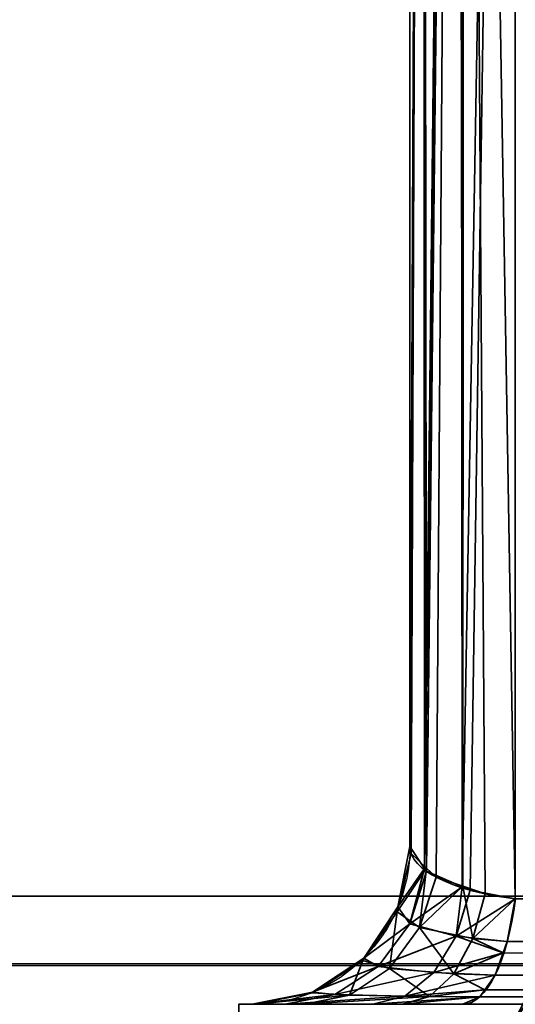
# Model space of a CAD drawing. Header units: millimetres. Extents: x -603 to 3703, y -115 to 249.
# Tile 9 of 256: x -441.37 to -439.17, y -30.8 to -26.43. Entities that reach past the tile are written whole.
import ezdxf

# ---------------------------------------------------------------- set-up
doc = ezdxf.new("R2010")
doc.units = ezdxf.units.MM
doc.layers.add('151', color=7, linetype='Continuous', true_color=0xffffff)

# ---------------------------------------------------------------- blocks, each defined once
blk = doc.blocks.new('UG_SURFACE_107')
at = {"layer": '151', "color": 252, "linetype": 'Continuous', "lineweight": 35}
for points in [[(-429.1325, -6.8266, 1162.3571), (-439.1734, -16.8675, 1162.3571), (-439.1734, -30.3324, 1167.4194), (-419.7475, -30.3324, 1174.7231)], [(-439.1734, -16.8675, 1162.3571), (-439.4005, -16.9158, 1162.2286), (-439.4097, -30.278, 1167.2341)], [(-439.4097, -30.278, 1167.2341), (-439.3734, -30.2937, 1167.2877), (-439.1734, -16.8675, 1162.3571)], [(-439.4005, -16.9158, 1014.2715), (-439.1734, -16.8675, 1014.143), (-439.1734, -30.3324, 1009.0805)], [(-439.3734, -30.2937, 1167.2877), (-439.1734, -30.3324, 1167.4194), (-439.1734, -16.8675, 1162.3571)], [(-415.6676, -26.2525, 1001.7768), (-419.7475, -30.3324, 1001.7768), (-439.1734, -30.3324, 1009.0805), (-439.1734, -16.8675, 1014.143)], [(-439.4304, -16.9258, 1162.2021), (-439.5828, -17.0015, 1162.0007), (-439.5757, -30.1977, 1166.9601)], [(-439.5667, -30.1962, 1009.545), (-439.5828, -17.0015, 1014.4994), (-439.4304, -16.9258, 1014.2978)], [(-439.4177, -16.9195, 1162.2188), (-439.4304, -16.9258, 1162.2021), (-439.5757, -30.1977, 1166.9601)], [(-439.5757, -30.1977, 1166.9601), (-439.5676, -30.2098, 1167.0015), (-439.4177, -16.9195, 1162.2188)], [(-439.5676, -30.2098, 1167.0015), (-439.4097, -30.278, 1167.2341), (-439.4177, -16.9195, 1162.2188)], [(-439.4304, -16.9258, 1014.2978), (-439.525, -30.2358, 1009.41), (-439.5667, -30.1962, 1009.545)], [(-439.4304, -16.9258, 1014.2978), (-439.4063, -30.2762, 1009.2721), (-439.525, -30.2358, 1009.41)], [(-439.4304, -16.9258, 1014.2978), (-439.4177, -16.9195, 1014.2813), (-439.4063, -30.2762, 1009.2721)], [(-439.4005, -16.9158, 1162.2286), (-439.4177, -16.9195, 1162.2188), (-439.4097, -30.278, 1167.2341)], [(-439.4063, -30.2762, 1009.2721), (-439.4177, -16.9195, 1014.2813), (-439.4005, -16.9158, 1014.2715)], [(-439.4005, -16.9158, 1014.2715), (-439.3073, -30.3099, 1009.1571), (-439.4063, -30.2762, 1009.2721)], [(-439.4005, -16.9158, 1014.2715), (-439.1734, -30.3324, 1009.0805), (-439.3073, -30.3099, 1009.1571)], [(-439.5828, -17.0015, 1162.0007), (-439.5858, -17.0066, 1161.9871), (-439.641, -30.1, 1166.6267)], [(-439.641, -30.1, 1166.6267), (-439.5757, -30.1977, 1166.9601), (-439.5828, -17.0015, 1162.0007)], [(-439.5858, -17.0066, 1161.9871), (-439.641, -17.0999, 1161.739), (-439.641, -30.1, 1166.6267)], [(-439.5858, -17.0066, 1014.5129), (-439.6355, -30.1308, 1009.7681), (-439.641, -30.1, 1009.8733)], [(-439.641, -30.1, 1009.8733), (-439.641, -17.0999, 1014.761), (-439.5858, -17.0066, 1014.5129)], [(-439.5858, -17.0066, 1014.5129), (-439.5667, -30.1962, 1009.545), (-439.6355, -30.1308, 1009.7681)], [(-439.5858, -17.0066, 1014.5129), (-439.5828, -17.0015, 1014.4994), (-439.5667, -30.1962, 1009.545)], [(-439.641, -30.1, 1009.8733), (-439.641, -30.1, 1166.6267), (-439.641, -17.0999, 1161.739), (-439.641, -17.0999, 1014.761)], [(-439.5757, -30.1977, 1166.9601), (-439.641, -30.1, 1166.6267), (-439.6943, -30.3679, 1166.6267)], [(-439.6943, -30.3679, 1009.8733), (-439.6943, -30.3679, 1166.6267), (-439.641, -30.1, 1166.6267), (-439.641, -30.1, 1009.8733)], [(-439.6943, -30.3679, 1009.8733), (-439.641, -30.1, 1009.8733), (-439.6355, -30.1308, 1009.7681)], [(-439.6969, -30.3891, 1009.7609), (-439.6355, -30.1308, 1009.7681), (-439.5667, -30.1962, 1009.545)], [(-439.6355, -30.1308, 1009.7681), (-439.6969, -30.3891, 1009.7609), (-439.6943, -30.3679, 1009.8733)], [(-439.5982, -30.4594, 1009.3647), (-439.6969, -30.3891, 1009.7609), (-439.5667, -30.1962, 1009.545)], [(-439.6943, -30.3679, 1166.6267), (-439.6407, -30.4423, 1167.0356), (-439.5757, -30.1977, 1166.9601)], [(-439.6407, -30.4423, 1167.0356), (-439.5676, -30.2098, 1167.0015), (-439.5757, -30.1977, 1166.9601)], [(-439.4097, -30.278, 1167.2341), (-439.5676, -30.2098, 1167.0015), (-439.6407, -30.4423, 1167.0356)], [(-439.5667, -30.1962, 1009.545), (-439.525, -30.2358, 1009.41), (-439.5982, -30.4594, 1009.3647)], [(-439.5982, -30.4594, 1009.3647), (-439.525, -30.2358, 1009.41), (-439.4063, -30.2762, 1009.2721)], [(-439.6407, -30.4423, 1167.0356), (-439.4352, -30.497, 1167.3613), (-439.4097, -30.278, 1167.2341)], [(-439.3613, -30.5074, 1009.0747), (-439.5982, -30.4594, 1009.3647), (-439.4063, -30.2762, 1009.2721)], [(-439.4352, -30.497, 1167.3613), (-439.3734, -30.2937, 1167.2877), (-439.4097, -30.278, 1167.2341)], [(-439.4063, -30.2762, 1009.2721), (-439.3073, -30.3099, 1009.1571), (-439.3613, -30.5074, 1009.0747)], [(-439.1734, -30.3324, 1167.4194), (-439.3734, -30.2937, 1167.2877), (-439.4352, -30.497, 1167.3613)], [(-439.3613, -30.5074, 1009.0747), (-439.3073, -30.3099, 1009.1571), (-439.1734, -30.3324, 1009.0805)], [(-439.6407, -30.4423, 1167.0356), (-439.6943, -30.3679, 1166.6267), (-439.846, -30.595, 1166.6267)], [(-439.846, -30.595, 1009.8733), (-439.846, -30.595, 1166.6267), (-439.6943, -30.3679, 1166.6267), (-439.6943, -30.3679, 1009.8733)], [(-439.846, -30.595, 1009.8733), (-439.6943, -30.3679, 1009.8733), (-439.6969, -30.3891, 1009.7609)], [(-439.4352, -30.497, 1167.3613), (-439.2091, -30.5217, 1167.5146), (-439.1734, -30.3324, 1167.4194)], [(-439.1734, -30.3324, 1009.0805), (-439.2091, -30.5217, 1008.9854), (-439.3613, -30.5074, 1009.0747)], [(-419.7475, -30.3324, 1174.7231), (-439.1734, -30.3324, 1167.4194), (-439.2091, -30.5217, 1167.5146)], [(-439.2091, -30.5217, 1167.5146), (-419.7996, -30.5765, 1174.8617), (-419.7475, -30.3324, 1174.7231)], [(-419.7475, -30.3324, 1001.7768), (-419.7996, -30.5765, 1001.6383), (-439.2091, -30.5217, 1008.9854)], [(-439.2091, -30.5217, 1008.9854), (-439.1734, -30.3324, 1009.0805), (-419.7475, -30.3324, 1001.7768)], [(-439.7311, -30.6409, 1009.2825), (-439.8494, -30.6058, 1009.7429), (-439.6969, -30.3891, 1009.7609)], [(-439.6969, -30.3891, 1009.7609), (-439.8494, -30.6058, 1009.7429), (-439.846, -30.595, 1009.8733)], [(-439.6969, -30.3891, 1009.7609), (-439.5982, -30.4594, 1009.3647), (-439.7311, -30.6409, 1009.2825)], [(-439.846, -30.595, 1166.6267), (-439.7822, -30.6324, 1167.1015), (-439.6407, -30.4423, 1167.0356)], [(-439.4352, -30.497, 1167.3613), (-439.6407, -30.4423, 1167.0356), (-439.7822, -30.6324, 1167.1015)], [(-439.7822, -30.6324, 1167.1015), (-439.5352, -30.6593, 1167.4805), (-439.4352, -30.497, 1167.3613)], [(-439.4464, -30.6643, 1008.945), (-439.7311, -30.6409, 1009.2825), (-439.5982, -30.4594, 1009.3647)], [(-439.5982, -30.4594, 1009.3647), (-439.3613, -30.5074, 1009.0747), (-439.4464, -30.6643, 1008.945)], [(-439.4352, -30.497, 1167.3613), (-439.5352, -30.6593, 1167.4805), (-439.2272, -30.5714, 1167.5626)], [(-439.2272, -30.5714, 1167.5626), (-439.2091, -30.5217, 1167.5146), (-439.4352, -30.497, 1167.3613)], [(-439.2272, -30.5714, 1008.9375), (-439.4464, -30.6643, 1008.945), (-439.3613, -30.5074, 1009.0747)], [(-439.3613, -30.5074, 1009.0747), (-439.2091, -30.5217, 1008.9854), (-439.2272, -30.5714, 1008.9375)], [(-439.2091, -30.5217, 1167.5146), (-439.2272, -30.5714, 1167.5626), (-419.7996, -30.5765, 1174.8617)], [(-419.7996, -30.5765, 1001.6383), (-439.2272, -30.5714, 1008.9375), (-439.2091, -30.5217, 1008.9854)], [(-439.5352, -30.6593, 1167.4805), (-439.2634, -30.6713, 1167.6589), (-439.2272, -30.5714, 1167.5626)], [(-439.2272, -30.5714, 1008.9375), (-439.2634, -30.6713, 1008.8412), (-439.4464, -30.6643, 1008.945)], [(-419.7999, -30.578, 1001.6375), (-439.3086, -30.7352, 1008.721), (-439.2634, -30.6713, 1008.8412)], [(-419.7999, -30.578, 1001.6375), (-419.8817, -30.7412, 1001.42), (-439.3086, -30.7352, 1008.721)], [(-419.7999, -30.578, 1174.8625), (-439.2272, -30.5714, 1167.5626), (-439.2634, -30.6713, 1167.6589)], [(-419.7999, -30.578, 1001.6375), (-439.2634, -30.6713, 1008.8412), (-439.2272, -30.5714, 1008.9375)], [(-419.8817, -30.7412, 1175.0799), (-419.7999, -30.578, 1174.8625), (-439.2634, -30.6713, 1167.6589)], [(-419.7999, -30.578, 1174.8625), (-419.7996, -30.5765, 1174.8617), (-439.2272, -30.5714, 1167.5626)], [(-439.2272, -30.5714, 1008.9375), (-419.7996, -30.5765, 1001.6383), (-419.7999, -30.578, 1001.6375)], [(-439.7822, -30.6324, 1167.1015), (-439.846, -30.595, 1166.6267), (-440.0731, -30.7467, 1166.6267)], [(-440.0731, -30.7467, 1009.8733), (-440.0731, -30.7467, 1166.6267), (-439.846, -30.595, 1166.6267), (-439.846, -30.595, 1009.8733)], [(-440.0731, -30.7467, 1009.8733), (-439.846, -30.595, 1009.8733), (-439.8494, -30.6058, 1009.7429)], [(-439.8494, -30.6058, 1009.7429), (-440.0711, -30.7496, 1009.7166), (-440.0731, -30.7467, 1009.8733)], [(-439.9084, -30.759, 1009.1729), (-440.0711, -30.7496, 1009.7166), (-439.8494, -30.6058, 1009.7429)], [(-439.8494, -30.6058, 1009.7429), (-439.7311, -30.6409, 1009.2825), (-439.9084, -30.759, 1009.1729)], [(-440.0731, -30.7467, 1166.6267), (-439.9746, -30.7568, 1167.1913), (-439.7822, -30.6324, 1167.1015)], [(-439.5352, -30.6593, 1167.4805), (-439.7822, -30.6324, 1167.1015), (-439.9746, -30.7568, 1167.1913)], [(-439.9746, -30.7568, 1167.1913), (-439.6631, -30.7639, 1167.6329), (-439.5352, -30.6593, 1167.4805)], [(-439.554, -30.7652, 1008.781), (-439.9084, -30.759, 1009.1729), (-439.7311, -30.6409, 1009.2825)], [(-439.7311, -30.6409, 1009.2825), (-439.4464, -30.6643, 1008.945), (-439.554, -30.7652, 1008.781)], [(-439.2634, -30.6713, 1167.6589), (-439.5352, -30.6593, 1167.4805), (-439.6631, -30.7639, 1167.6329)], [(-439.6631, -30.7639, 1167.6329), (-439.3086, -30.7352, 1167.779), (-439.2634, -30.6713, 1167.6589)], [(-439.3086, -30.7352, 1008.721), (-439.554, -30.7652, 1008.781), (-439.4464, -30.6643, 1008.945)], [(-439.4464, -30.6643, 1008.945), (-439.2634, -30.6713, 1008.8412), (-439.3086, -30.7352, 1008.721)], [(-439.2634, -30.6713, 1167.6589), (-439.3086, -30.7352, 1167.779), (-419.8817, -30.7412, 1175.0799)], [(-439.112, -30.8485, 1166.6973), (-439.1887, -30.895, 1166.4891), (-439.0548, -30.6322, 1166.35)], [(-439.1887, -30.895, 1010.0108), (-439.0548, -30.6322, 1166.35), (-439.1887, -30.895, 1166.4891)], [(-439.1887, -30.895, 1010.0108), (-439.0548, -30.6322, 1010.15), (-439.0548, -30.6322, 1166.35)], [(-439.0548, -30.6322, 1010.15), (-439.1887, -30.895, 1010.0108), (-439.112, -30.8485, 1009.8028)], [(-439.9746, -30.7568, 1167.1913), (-440.0731, -30.7467, 1166.6267), (-440.341, -30.8, 1166.6267)], [(-440.341, -30.8, 1009.8733), (-440.341, -30.8, 1166.6267), (-440.0731, -30.7467, 1166.6267), (-440.0731, -30.7467, 1009.8733)], [(-440.341, -30.8, 1009.8733), (-440.0731, -30.7467, 1009.8733), (-440.0711, -30.7496, 1009.7166)], [(-440.0711, -30.7496, 1009.7166), (-440.33, -30.8, 1009.686), (-440.341, -30.8, 1009.8733)], [(-440.341, -30.8, 1166.6267), (-440.1941, -30.8, 1167.2937), (-439.9746, -30.7568, 1167.1913)], [(-440.33, -30.8, 1009.686), (-440.0711, -30.7496, 1009.7166), (-439.9084, -30.759, 1009.1729)], [(-439.9084, -30.759, 1009.1729), (-440.1091, -30.8, 1009.0487), (-440.33, -30.8, 1009.686)], [(-439.6631, -30.7639, 1167.6329), (-439.9746, -30.7568, 1167.1913), (-440.1941, -30.8, 1167.2937)], [(-440.1091, -30.8, 1009.0487), (-439.9084, -30.759, 1009.1729), (-439.554, -30.7652, 1008.781)], [(-439.6631, -30.7639, 1167.6329), (-439.3311, -30.767, 1167.8388), (-439.3086, -30.7352, 1167.779)], [(-439.3086, -30.7352, 1008.721), (-439.3311, -30.767, 1008.6612), (-439.554, -30.7652, 1008.781)], [(-419.8826, -30.7431, 1001.4175), (-439.4058, -30.8, 1008.4624), (-439.3311, -30.767, 1008.6612)], [(-419.8826, -30.7431, 1001.4175), (-419.9799, -30.8, 1001.1588), (-439.4058, -30.8, 1008.4624)], [(-419.8826, -30.7431, 1175.0826), (-439.3086, -30.7352, 1167.779), (-439.3311, -30.767, 1167.8388)], [(-419.8826, -30.7431, 1001.4175), (-439.3311, -30.767, 1008.6612), (-439.3086, -30.7352, 1008.721)], [(-419.9799, -30.8, 1175.3412), (-419.8826, -30.7431, 1175.0826), (-439.3311, -30.767, 1167.8388)], [(-419.8826, -30.7431, 1175.0826), (-419.8817, -30.7412, 1175.0799), (-439.3086, -30.7352, 1167.779)], [(-439.3086, -30.7352, 1008.721), (-419.8817, -30.7412, 1001.42), (-419.8826, -30.7431, 1001.4175)], [(-440.4, -30.8, 983.25), (-440.4, -30.8, 1168.25), (-440.341, -30.8, 1009.8733)], [(-440.341, -30.8, 1009.8733), (-440.33, -30.8, 1009.686), (-440.4, -30.8, 983.25)], [(-440.33, -30.8, 1009.686), (-440.1091, -30.8, 1009.0487), (-440.4, -30.8, 983.25)], [(-440.4, -30.8, 1168.25), (-440.341, -30.8, 1166.6267), (-440.341, -30.8, 1009.8733)], [(-440.4, -30.8, 1168.25), (-439, -30.8, 1168.25), (-439.4058, -30.8, 1168.0375)], [(-440.4, -30.8, 983.25), (-439.6736, -30.8, 1008.5987), (-439.4058, -30.8, 1008.4624)], [(-440.4, -30.8, 1168.25), (-440.1941, -30.8, 1167.2937), (-440.341, -30.8, 1166.6267)], [(-439.4058, -30.8, 1168.0375), (-439.8058, -30.8, 1167.8029), (-440.4, -30.8, 1168.25)], [(-440.4, -30.8, 983.25), (-440.1091, -30.8, 1009.0487), (-439.6736, -30.8, 1008.5987)], [(-439.8058, -30.8, 1167.8029), (-440.1941, -30.8, 1167.2937), (-440.4, -30.8, 1168.25)], [(-439.4058, -30.8, 1008.4624), (-419.9799, -30.8, 1001.1588), (-419.9799, -30.8, 983.25), (-440.4, -30.8, 983.25)], [(-440.4, -31.5, 1168.25), (-440.4, -30.8, 1168.25), (-440.4, -30.8, 983.25), (-440.4, -31.5, 983.25)], [(-440.4, -31.5, 1168.25), (-439, -31.5, 1168.25), (-439, -30.8, 1168.25), (-440.4, -30.8, 1168.25)], [(-419.9799, -31.5, 983.25), (-440.4, -31.5, 983.25), (-440.4, -30.8, 983.25), (-419.9799, -30.8, 983.25)], [(-440.1941, -30.8, 1167.2937), (-439.8058, -30.8, 1167.8029), (-439.6631, -30.7639, 1167.6329)], [(-439.554, -30.7652, 1008.781), (-439.6736, -30.8, 1008.5987), (-440.1091, -30.8, 1009.0487)], [(-439.3311, -30.767, 1167.8388), (-439.6631, -30.7639, 1167.6329), (-439.8058, -30.8, 1167.8029)], [(-439.8058, -30.8, 1167.8029), (-439.4058, -30.8, 1168.0375), (-439.3311, -30.767, 1167.8388)], [(-439.6736, -30.8, 1008.5987), (-439.554, -30.7652, 1008.781), (-439.3311, -30.767, 1008.6612)], [(-439.3311, -30.767, 1008.6612), (-439.4058, -30.8, 1008.4624), (-439.6736, -30.8, 1008.5987)], [(-439.3311, -30.767, 1167.8388), (-439.4058, -30.8, 1168.0375), (-419.9799, -30.8, 1175.3412)], [(-419.9799, -30.8, 1175.3412), (-439.4058, -30.8, 1168.0375), (-439, -30.8, 1168.25)]]:
    blk.add_3dface(points, dxfattribs=at)
blk = doc.blocks.new('UG_SURFACE_108')
at = {"layer": '151', "color": 252, "linetype": 'Continuous', "lineweight": 35}
for points in [[(-429.1325, -6.8266, 1652.357), (-439.1734, -16.8675, 1652.357), (-439.1734, -30.3324, 1657.4194), (-419.7475, -30.3324, 1664.7232)], [(-439.1734, -16.8675, 1652.357), (-439.4005, -16.9158, 1652.2285), (-439.4097, -30.278, 1657.2341)], [(-439.4097, -30.278, 1657.2341), (-439.3734, -30.2937, 1657.2876), (-439.1734, -16.8675, 1652.357)], [(-439.4005, -16.9158, 1504.2715), (-439.1734, -16.8675, 1504.143), (-439.1734, -30.3324, 1499.0805)], [(-439.3734, -30.2937, 1657.2876), (-439.1734, -30.3324, 1657.4194), (-439.1734, -16.8675, 1652.357)], [(-415.6676, -26.2525, 1491.7768), (-419.7475, -30.3324, 1491.7768), (-439.1734, -30.3324, 1499.0805), (-439.1734, -16.8675, 1504.143)], [(-439.4304, -16.9258, 1652.2021), (-439.5828, -17.0015, 1652.0007), (-439.5757, -30.1977, 1656.9601)], [(-439.5667, -30.1962, 1499.545), (-439.5828, -17.0015, 1504.4993), (-439.4304, -16.9258, 1504.2979)], [(-439.4177, -16.9195, 1652.2187), (-439.4304, -16.9258, 1652.2021), (-439.5757, -30.1977, 1656.9601)], [(-439.5757, -30.1977, 1656.9601), (-439.5676, -30.2098, 1657.0015), (-439.4177, -16.9195, 1652.2187)], [(-439.5676, -30.2098, 1657.0015), (-439.4097, -30.278, 1657.2341), (-439.4177, -16.9195, 1652.2187)], [(-439.4304, -16.9258, 1504.2979), (-439.525, -30.2358, 1499.4099), (-439.5667, -30.1962, 1499.545)], [(-439.4304, -16.9258, 1504.2979), (-439.4063, -30.2762, 1499.2721), (-439.525, -30.2358, 1499.4099)], [(-439.4304, -16.9258, 1504.2979), (-439.4177, -16.9195, 1504.2813), (-439.4063, -30.2762, 1499.2721)], [(-439.4005, -16.9158, 1652.2285), (-439.4177, -16.9195, 1652.2187), (-439.4097, -30.278, 1657.2341)], [(-439.4063, -30.2762, 1499.2721), (-439.4177, -16.9195, 1504.2813), (-439.4005, -16.9158, 1504.2715)], [(-439.4005, -16.9158, 1504.2715), (-439.3073, -30.3099, 1499.1571), (-439.4063, -30.2762, 1499.2721)], [(-439.4005, -16.9158, 1504.2715), (-439.1734, -30.3324, 1499.0805), (-439.3073, -30.3099, 1499.1571)], [(-439.5828, -17.0015, 1652.0007), (-439.5858, -17.0066, 1651.9871), (-439.641, -30.1, 1656.6267)], [(-439.641, -30.1, 1656.6267), (-439.5757, -30.1977, 1656.9601), (-439.5828, -17.0015, 1652.0007)], [(-439.5858, -17.0066, 1651.9871), (-439.641, -17.0999, 1651.739), (-439.641, -30.1, 1656.6267)], [(-439.5858, -17.0066, 1504.5129), (-439.6355, -30.1308, 1499.7681), (-439.641, -30.1, 1499.8733)], [(-439.641, -30.1, 1499.8733), (-439.641, -17.0999, 1504.761), (-439.5858, -17.0066, 1504.5129)], [(-439.5858, -17.0066, 1504.5129), (-439.5667, -30.1962, 1499.545), (-439.6355, -30.1308, 1499.7681)], [(-439.5858, -17.0066, 1504.5129), (-439.5828, -17.0015, 1504.4993), (-439.5667, -30.1962, 1499.545)], [(-439.641, -30.1, 1499.8733), (-439.641, -30.1, 1656.6267), (-439.641, -17.0999, 1651.739), (-439.641, -17.0999, 1504.761)], [(-439.5757, -30.1977, 1656.9601), (-439.641, -30.1, 1656.6267), (-439.6943, -30.3679, 1656.6267)], [(-439.6943, -30.3679, 1499.8733), (-439.6943, -30.3679, 1656.6267), (-439.641, -30.1, 1656.6267), (-439.641, -30.1, 1499.8733)], [(-439.6943, -30.3679, 1499.8733), (-439.641, -30.1, 1499.8733), (-439.6355, -30.1308, 1499.7681)], [(-439.6969, -30.3891, 1499.7609), (-439.6355, -30.1308, 1499.7681), (-439.5667, -30.1962, 1499.545)], [(-439.6355, -30.1308, 1499.7681), (-439.6969, -30.3891, 1499.7609), (-439.6943, -30.3679, 1499.8733)], [(-439.5982, -30.4594, 1499.3647), (-439.6969, -30.3891, 1499.7609), (-439.5667, -30.1962, 1499.545)], [(-439.6943, -30.3679, 1656.6267), (-439.6407, -30.4423, 1657.0356), (-439.5757, -30.1977, 1656.9601)], [(-439.6407, -30.4423, 1657.0356), (-439.5676, -30.2098, 1657.0015), (-439.5757, -30.1977, 1656.9601)], [(-439.4097, -30.278, 1657.2341), (-439.5676, -30.2098, 1657.0015), (-439.6407, -30.4423, 1657.0356)], [(-439.5667, -30.1962, 1499.545), (-439.525, -30.2358, 1499.4099), (-439.5982, -30.4594, 1499.3647)], [(-439.5982, -30.4594, 1499.3647), (-439.525, -30.2358, 1499.4099), (-439.4063, -30.2762, 1499.2721)], [(-439.6407, -30.4423, 1657.0356), (-439.4352, -30.497, 1657.3613), (-439.4097, -30.278, 1657.2341)], [(-439.3613, -30.5074, 1499.0747), (-439.5982, -30.4594, 1499.3647), (-439.4063, -30.2762, 1499.2721)], [(-439.4352, -30.497, 1657.3613), (-439.3734, -30.2937, 1657.2876), (-439.4097, -30.278, 1657.2341)], [(-439.4063, -30.2762, 1499.2721), (-439.3073, -30.3099, 1499.1571), (-439.3613, -30.5074, 1499.0747)], [(-439.1734, -30.3324, 1657.4194), (-439.3734, -30.2937, 1657.2876), (-439.4352, -30.497, 1657.3613)], [(-439.3613, -30.5074, 1499.0747), (-439.3073, -30.3099, 1499.1571), (-439.1734, -30.3324, 1499.0805)], [(-439.6407, -30.4423, 1657.0356), (-439.6943, -30.3679, 1656.6267), (-439.846, -30.595, 1656.6267)], [(-439.846, -30.595, 1499.8733), (-439.846, -30.595, 1656.6267), (-439.6943, -30.3679, 1656.6267), (-439.6943, -30.3679, 1499.8733)], [(-439.846, -30.595, 1499.8733), (-439.6943, -30.3679, 1499.8733), (-439.6969, -30.3891, 1499.7609)], [(-439.4352, -30.497, 1657.3613), (-439.2091, -30.5217, 1657.5146), (-439.1734, -30.3324, 1657.4194)], [(-439.1734, -30.3324, 1499.0805), (-439.2091, -30.5217, 1498.9854), (-439.3613, -30.5074, 1499.0747)], [(-419.7475, -30.3324, 1664.7232), (-439.1734, -30.3324, 1657.4194), (-439.2091, -30.5217, 1657.5146)], [(-439.2091, -30.5217, 1657.5146), (-419.7996, -30.5765, 1664.8617), (-419.7475, -30.3324, 1664.7232)], [(-419.7475, -30.3324, 1491.7768), (-419.7996, -30.5765, 1491.6383), (-439.2091, -30.5217, 1498.9854)], [(-439.2091, -30.5217, 1498.9854), (-439.1734, -30.3324, 1499.0805), (-419.7475, -30.3324, 1491.7768)], [(-439.7311, -30.6409, 1499.2825), (-439.8494, -30.6058, 1499.7429), (-439.6969, -30.3891, 1499.7609)], [(-439.6969, -30.3891, 1499.7609), (-439.8494, -30.6058, 1499.7429), (-439.846, -30.595, 1499.8733)], [(-439.6969, -30.3891, 1499.7609), (-439.5982, -30.4594, 1499.3647), (-439.7311, -30.6409, 1499.2825)], [(-439.846, -30.595, 1656.6267), (-439.7822, -30.6324, 1657.1015), (-439.6407, -30.4423, 1657.0356)], [(-439.4352, -30.497, 1657.3613), (-439.6407, -30.4423, 1657.0356), (-439.7822, -30.6324, 1657.1015)], [(-439.7822, -30.6324, 1657.1015), (-439.5352, -30.6593, 1657.4805), (-439.4352, -30.497, 1657.3613)], [(-439.4464, -30.6643, 1498.945), (-439.7311, -30.6409, 1499.2825), (-439.5982, -30.4594, 1499.3647)], [(-439.5982, -30.4594, 1499.3647), (-439.3613, -30.5074, 1499.0747), (-439.4464, -30.6643, 1498.945)], [(-439.4352, -30.497, 1657.3613), (-439.5352, -30.6593, 1657.4805), (-439.2272, -30.5714, 1657.5626)], [(-439.2272, -30.5714, 1657.5626), (-439.2091, -30.5217, 1657.5146), (-439.4352, -30.497, 1657.3613)], [(-439.2272, -30.5714, 1498.9374), (-439.4464, -30.6643, 1498.945), (-439.3613, -30.5074, 1499.0747)], [(-439.3613, -30.5074, 1499.0747), (-439.2091, -30.5217, 1498.9854), (-439.2272, -30.5714, 1498.9374)], [(-439.2091, -30.5217, 1657.5146), (-439.2272, -30.5714, 1657.5626), (-419.7996, -30.5765, 1664.8617)], [(-419.7996, -30.5765, 1491.6383), (-439.2272, -30.5714, 1498.9374), (-439.2091, -30.5217, 1498.9854)], [(-439.5352, -30.6593, 1657.4805), (-439.2634, -30.6713, 1657.6589), (-439.2272, -30.5714, 1657.5626)], [(-439.2272, -30.5714, 1498.9374), (-439.2634, -30.6713, 1498.8412), (-439.4464, -30.6643, 1498.945)], [(-419.7999, -30.578, 1491.6375), (-439.3086, -30.7352, 1498.721), (-439.2634, -30.6713, 1498.8412)], [(-419.7999, -30.578, 1491.6375), (-419.8817, -30.7412, 1491.42), (-439.3086, -30.7352, 1498.721)], [(-419.7999, -30.578, 1664.8625), (-439.2272, -30.5714, 1657.5626), (-439.2634, -30.6713, 1657.6589)], [(-419.7999, -30.578, 1491.6375), (-439.2634, -30.6713, 1498.8412), (-439.2272, -30.5714, 1498.9374)], [(-419.8817, -30.7412, 1665.08), (-419.7999, -30.578, 1664.8625), (-439.2634, -30.6713, 1657.6589)], [(-419.7999, -30.578, 1664.8625), (-419.7996, -30.5765, 1664.8617), (-439.2272, -30.5714, 1657.5626)], [(-439.2272, -30.5714, 1498.9374), (-419.7996, -30.5765, 1491.6383), (-419.7999, -30.578, 1491.6375)], [(-439.7822, -30.6324, 1657.1015), (-439.846, -30.595, 1656.6267), (-440.0731, -30.7467, 1656.6267)], [(-440.0731, -30.7467, 1499.8733), (-440.0731, -30.7467, 1656.6267), (-439.846, -30.595, 1656.6267), (-439.846, -30.595, 1499.8733)], [(-440.0731, -30.7467, 1499.8733), (-439.846, -30.595, 1499.8733), (-439.8494, -30.6058, 1499.7429)], [(-439.8494, -30.6058, 1499.7429), (-440.0711, -30.7496, 1499.7166), (-440.0731, -30.7467, 1499.8733)], [(-439.9084, -30.759, 1499.1729), (-440.0711, -30.7496, 1499.7166), (-439.8494, -30.6058, 1499.7429)], [(-439.8494, -30.6058, 1499.7429), (-439.7311, -30.6409, 1499.2825), (-439.9084, -30.759, 1499.1729)], [(-440.0731, -30.7467, 1656.6267), (-439.9746, -30.7568, 1657.1913), (-439.7822, -30.6324, 1657.1015)], [(-439.5352, -30.6593, 1657.4805), (-439.7822, -30.6324, 1657.1015), (-439.9746, -30.7568, 1657.1913)], [(-439.9746, -30.7568, 1657.1913), (-439.6631, -30.7639, 1657.6329), (-439.5352, -30.6593, 1657.4805)], [(-439.554, -30.7652, 1498.781), (-439.9084, -30.759, 1499.1729), (-439.7311, -30.6409, 1499.2825)], [(-439.7311, -30.6409, 1499.2825), (-439.4464, -30.6643, 1498.945), (-439.554, -30.7652, 1498.781)], [(-439.2634, -30.6713, 1657.6589), (-439.5352, -30.6593, 1657.4805), (-439.6631, -30.7639, 1657.6329)], [(-439.6631, -30.7639, 1657.6329), (-439.3086, -30.7352, 1657.779), (-439.2634, -30.6713, 1657.6589)], [(-439.3086, -30.7352, 1498.721), (-439.554, -30.7652, 1498.781), (-439.4464, -30.6643, 1498.945)], [(-439.4464, -30.6643, 1498.945), (-439.2634, -30.6713, 1498.8412), (-439.3086, -30.7352, 1498.721)], [(-439.2634, -30.6713, 1657.6589), (-439.3086, -30.7352, 1657.779), (-419.8817, -30.7412, 1665.08)], [(-439.112, -30.8485, 1656.6972), (-439.1887, -30.895, 1656.4891), (-439.0548, -30.6322, 1656.35)], [(-439.1887, -30.895, 1500.0108), (-439.0548, -30.6322, 1656.35), (-439.1887, -30.895, 1656.4891)], [(-439.1887, -30.895, 1500.0108), (-439.0548, -30.6322, 1500.15), (-439.0548, -30.6322, 1656.35)], [(-439.0548, -30.6322, 1500.15), (-439.1887, -30.895, 1500.0108), (-439.112, -30.8485, 1499.8028)], [(-439.9746, -30.7568, 1657.1913), (-440.0731, -30.7467, 1656.6267), (-440.341, -30.8, 1656.6267)], [(-440.341, -30.8, 1499.8733), (-440.341, -30.8, 1656.6267), (-440.0731, -30.7467, 1656.6267), (-440.0731, -30.7467, 1499.8733)], [(-440.341, -30.8, 1499.8733), (-440.0731, -30.7467, 1499.8733), (-440.0711, -30.7496, 1499.7166)], [(-440.0711, -30.7496, 1499.7166), (-440.33, -30.8, 1499.686), (-440.341, -30.8, 1499.8733)], [(-440.341, -30.8, 1656.6267), (-440.1941, -30.8, 1657.2937), (-439.9746, -30.7568, 1657.1913)], [(-440.33, -30.8, 1499.686), (-440.0711, -30.7496, 1499.7166), (-439.9084, -30.759, 1499.1729)], [(-439.9084, -30.759, 1499.1729), (-440.1091, -30.8, 1499.0487), (-440.33, -30.8, 1499.686)], [(-439.6631, -30.7639, 1657.6329), (-439.9746, -30.7568, 1657.1913), (-440.1941, -30.8, 1657.2937)], [(-440.1091, -30.8, 1499.0487), (-439.9084, -30.759, 1499.1729), (-439.554, -30.7652, 1498.781)], [(-439.6631, -30.7639, 1657.6329), (-439.3311, -30.767, 1657.8388), (-439.3086, -30.7352, 1657.779)], [(-439.3086, -30.7352, 1498.721), (-439.3311, -30.767, 1498.6612), (-439.554, -30.7652, 1498.781)], [(-419.8826, -30.7431, 1491.4175), (-439.4058, -30.8, 1498.4624), (-439.3311, -30.767, 1498.6612)], [(-419.8826, -30.7431, 1491.4175), (-419.9799, -30.8, 1491.1588), (-439.4058, -30.8, 1498.4624)], [(-419.8826, -30.7431, 1665.0825), (-439.3086, -30.7352, 1657.779), (-439.3311, -30.767, 1657.8388)], [(-419.8826, -30.7431, 1491.4175), (-439.3311, -30.767, 1498.6612), (-439.3086, -30.7352, 1498.721)], [(-419.9799, -30.8, 1665.3413), (-419.8826, -30.7431, 1665.0825), (-439.3311, -30.767, 1657.8388)], [(-419.8826, -30.7431, 1665.0825), (-419.8817, -30.7412, 1665.08), (-439.3086, -30.7352, 1657.779)], [(-439.3086, -30.7352, 1498.721), (-419.8817, -30.7412, 1491.42), (-419.8826, -30.7431, 1491.4175)], [(-440.4, -30.8, 1473.25), (-440.4, -30.8, 1658.25), (-440.341, -30.8, 1499.8733)], [(-440.341, -30.8, 1499.8733), (-440.33, -30.8, 1499.686), (-440.4, -30.8, 1473.25)], [(-440.33, -30.8, 1499.686), (-440.1091, -30.8, 1499.0487), (-440.4, -30.8, 1473.25)], [(-440.4, -30.8, 1658.25), (-440.341, -30.8, 1656.6267), (-440.341, -30.8, 1499.8733)], [(-440.4, -30.8, 1658.25), (-439, -30.8, 1658.25), (-439.4058, -30.8, 1658.0375)], [(-440.4, -30.8, 1473.25), (-439.6736, -30.8, 1498.5987), (-439.4058, -30.8, 1498.4624)], [(-440.4, -30.8, 1658.25), (-440.1941, -30.8, 1657.2937), (-440.341, -30.8, 1656.6267)], [(-439.4058, -30.8, 1658.0375), (-439.8058, -30.8, 1657.8029), (-440.4, -30.8, 1658.25)], [(-440.4, -30.8, 1473.25), (-440.1091, -30.8, 1499.0487), (-439.6736, -30.8, 1498.5987)], [(-439.8058, -30.8, 1657.8029), (-440.1941, -30.8, 1657.2937), (-440.4, -30.8, 1658.25)], [(-439.4058, -30.8, 1498.4624), (-419.9799, -30.8, 1491.1588), (-419.9799, -30.8, 1473.25), (-440.4, -30.8, 1473.25)], [(-440.4, -31.5, 1658.25), (-440.4, -30.8, 1658.25), (-440.4, -30.8, 1473.25), (-440.4, -31.5, 1473.25)], [(-440.4, -31.5, 1658.25), (-439, -31.5, 1658.25), (-439, -30.8, 1658.25), (-440.4, -30.8, 1658.25)], [(-419.9799, -31.5, 1473.25), (-440.4, -31.5, 1473.25), (-440.4, -30.8, 1473.25), (-419.9799, -30.8, 1473.25)], [(-440.1941, -30.8, 1657.2937), (-439.8058, -30.8, 1657.8029), (-439.6631, -30.7639, 1657.6329)], [(-439.554, -30.7652, 1498.781), (-439.6736, -30.8, 1498.5987), (-440.1091, -30.8, 1499.0487)], [(-439.3311, -30.767, 1657.8388), (-439.6631, -30.7639, 1657.6329), (-439.8058, -30.8, 1657.8029)], [(-439.8058, -30.8, 1657.8029), (-439.4058, -30.8, 1658.0375), (-439.3311, -30.767, 1657.8388)], [(-439.6736, -30.8, 1498.5987), (-439.554, -30.7652, 1498.781), (-439.3311, -30.767, 1498.6612)], [(-439.3311, -30.767, 1498.6612), (-439.4058, -30.8, 1498.4624), (-439.6736, -30.8, 1498.5987)], [(-439.3311, -30.767, 1657.8388), (-439.4058, -30.8, 1658.0375), (-419.9799, -30.8, 1665.3413)], [(-419.9799, -30.8, 1665.3413), (-439.4058, -30.8, 1658.0375), (-439, -30.8, 1658.25)]]:
    blk.add_3dface(points, dxfattribs=at)
blk = doc.blocks.new('UG_SURFACE_111')
at = {"layer": '151', "color": 252, "linetype": 'Continuous', "lineweight": 35}
for points in [[(-468, -13.4, 2077.25), (-468, -30.32, 2077.25), (468, -30.32, 2077.25), (468, -13.4, 2077.25)], [(-466.5, -13.4, 2075.7501), (466.5, -13.4, 2075.7501), (466.5, -30.32, 2075.7501), (-466.5, -30.32, 2075.7501)], [(468, -30.32, 2077.25), (-468, -30.32, 2077.25), (-467.9408, -30.9209, 2077.1909)], [(467.9408, -30.9209, 2077.1909), (468, -30.32, 2077.25), (-467.9408, -30.9209, 2077.1909)], [(-466.4696, -30.6282, 2075.7196), (-466.5, -30.32, 2075.7501), (466.5, -30.32, 2075.7501)], [(-466.4696, -30.6282, 2075.7196), (466.5, -30.32, 2075.7501), (466.4696, -30.6282, 2075.7196)], [(466.4696, -30.6282, 2075.7196), (466.3797, -30.9246, 2075.6297), (-466.3797, -30.9246, 2075.6297), (-466.4696, -30.6282, 2075.7196)]]:
    blk.add_3dface(points, dxfattribs=at)

msp = doc.modelspace()

# ---------------------------------------------------------------- linework, layer by layer
at = {"layer": '151', "color": 251, "linetype": 'Continuous', "lineweight": -3, "true_color": 0x636466}
for p, q in [((-439.641, -17.0999, 1504.761), (-439.641, -30.1, 1499.8733)), ((-439.641, -17.0999, 1161.739), (-439.641, -30.1, 1166.6267)), ((-439.641, -17.0999, 1651.739), (-439.641, -30.1, 1656.6267)), ((-439.641, -17.0999, 1014.761), (-439.641, -30.1, 1009.8733)), ((-439.641, -30.1, 1009.8733), (-439.641, -30.1, 1166.6267)), ((-439.641, -30.1, 1499.8733), (-439.641, -30.1, 1656.6267)), ((468, -30.32, 2077.25), (-468, -30.32, 2077.25)), ((466.5, -30.32, 2075.75), (-466.5, -30.32, 2075.75))]:
    msp.add_line(p, q, dxfattribs=at)
at = {"layer": '151', "color": 251, "linetype": 'Continuous', "lineweight": -3, "true_color": 0x636466, "extrusion": (0, 0, -1)}
for centre in [(440.341, -30.1, -1166.6267), (440.341, -30.1, -1656.6267), (440.341, -30.1, -1499.8733), (440.341, -30.1, -1009.8733)]:
    msp.add_arc(centre, 0.7, 180, 270, dxfattribs=at)
at = {"layer": '151', "color": 251, "linetype": 'Continuous', "lineweight": -3, "true_color": 0x636466, "extrusion": (0.936029, 1.39541e-14, -0.351924)}
for centre in [(-30.1, 1247.9665, -938.6409), (-30.1, 789.3125, -766.1983)]:
    msp.add_arc(centre, 0.7, 109.3882, 180, dxfattribs=at)
at = {"layer": '151', "color": 251, "linetype": 'Continuous', "lineweight": -3, "true_color": 0x636466, "extrusion": (0.936029, -8.66365e-17, 0.351924)}
for centre in [(-30.1, 1247.954, -0.2363), (-30.1, 1706.608, 172.2063)]:
    msp.add_arc(centre, 0.7, 180, 250.6118, dxfattribs=at)
at = {"layer": '151', "color": 251, "linetype": 'Continuous', "lineweight": -3, "true_color": 0x636466, "extrusion": (9.1544e-16, 0.959627, 0.281275)}
for centre in [(-438.941, -30.1, 1166.6267), (-438.941, -30.1, 1656.6267)]:
    msp.add_ellipse(centre, major_axis=(0, -0.2463, 0.8405), ratio=0.799251, start_param=4.712389, end_param=5.944798, dxfattribs=at)
at = {"layer": '151', "color": 251, "linetype": 'Continuous', "lineweight": -3, "true_color": 0x636466, "extrusion": (7.45724e-16, 0.959627, -0.281275)}
for centre in [(-438.941, -30.1, 1009.8733), (-438.941, -30.1, 1499.8733)]:
    msp.add_ellipse(centre, major_axis=(0, -0.2463, -0.8405), ratio=0.799251, start_param=0.338388, end_param=1.570796, dxfattribs=at)
at = {"layer": '151', "color": 251, "linetype": 'Continuous', "lineweight": -3, "true_color": 0x636466, "extrusion": (0.395731, 0, -0.918367)}
for centre in [(-440.341, -30.1, 1498.8141), (-440.341, -30.1, 1008.8141)]:
    msp.add_ellipse(centre, major_axis=(1.8537, 0, 0.7988), ratio=0.69361, start_param=0.338388, end_param=1.570796, dxfattribs=at)
at = {"layer": '151', "color": 251, "linetype": 'Continuous', "lineweight": -3, "true_color": 0x636466, "extrusion": (-0.72035, 0, -0.69361)}
for centre in [(-440.341, -30.1, 1167.6859), (-440.341, -30.1, 1657.6859)]:
    msp.add_ellipse(centre, major_axis=(1.4, 0, -1.454), ratio=0.69361, start_param=0.338388, end_param=1.570796, dxfattribs=at)
at = {"layer": '151', "color": 251, "linetype": 'Continuous', "lineweight": -3, "true_color": 0x636466, "extrusion": (-0.72035, 0, 0.69361)}
for centre in [(-440.341, -30.1, 1008.8141), (-440.341, -30.1, 1498.8141)]:
    msp.add_ellipse(centre, major_axis=(1.4, 0, 1.454), ratio=0.69361, start_param=4.712389, end_param=5.944798, dxfattribs=at)
at = {"layer": '151', "color": 251, "linetype": 'Continuous', "lineweight": -3, "true_color": 0x636466, "extrusion": (0.395731, 0, 0.918367)}
for centre in [(-440.341, -30.1, 1167.6859), (-440.341, -30.1, 1657.6859)]:
    msp.add_ellipse(centre, major_axis=(1.8537, 0, -0.7988), ratio=0.69361, start_param=4.712389, end_param=5.944798, dxfattribs=at)
at = {"layer": '151', "color": 251, "linetype": 'Continuous', "lineweight": -3, "true_color": 0x636466, "extrusion": (0, -1, 4.0817e-16)}
for centre in [(-438.941, -30.8, 1009.8733), (-438.941, -30.8, 1499.8733)]:
    msp.add_ellipse(centre, major_axis=(0, 0, -1.4957), ratio=0.936029, start_param=4.712389, end_param=5.944798, dxfattribs=at)

# ---------------------------------------------------------------- block references
at = {"layer": '151', "color": 251, "linetype": 'Continuous', "lineweight": -3, "true_color": 0x636466}
for name in ['UG_SURFACE_111', 'UG_SURFACE_107', 'UG_SURFACE_108']:
    msp.add_blockref(name, (0, 0), dxfattribs=at)

doc.saveas('drawing.dxf')
